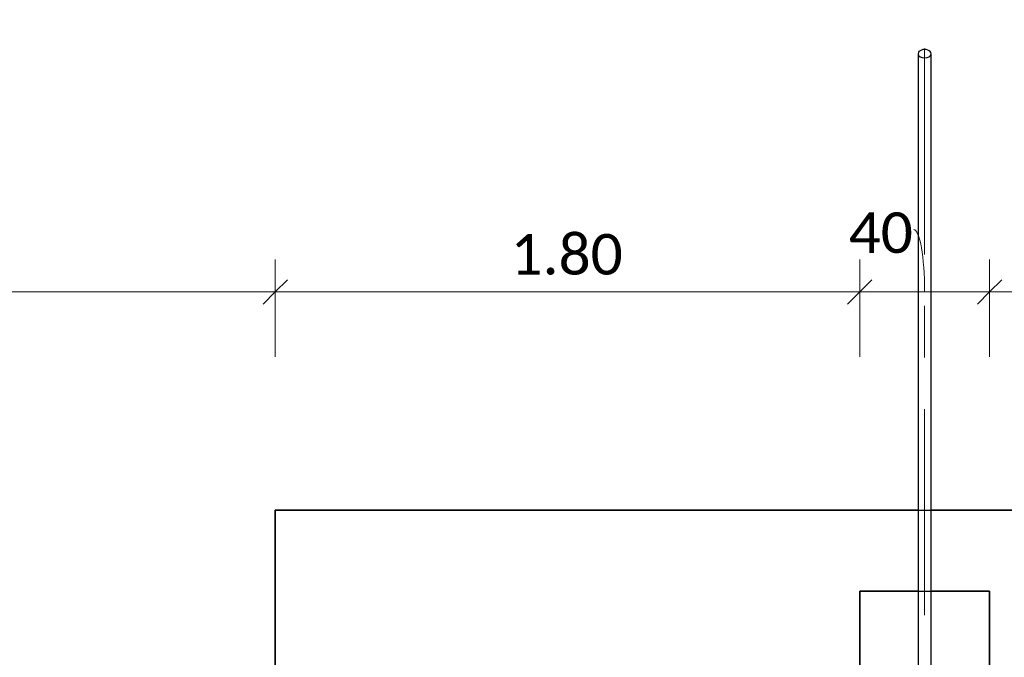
# Model space of a CAD drawing. Header units: metres. Extents: x -3 to 135, y -4 to 27.
# Tile 5 of 81: x -0.22 to 2.81, y 7.95 to 9.91. Entities that reach past the tile are written whole.
import ezdxf

# ---------------------------------------------------------------- set-up
doc = ezdxf.new("R2010")
doc.units = ezdxf.units.M
doc.linetypes.add('Rasterlinie', pattern=[1.11125, 0.635, -0.15875, 0.15875, -0.15875])
doc.linetypes.add('Verdeckt', pattern=[0.15, 0.1, -0.05])
for name, color, linetype, lineweight in [('A-ANNO-DIMS', 211, 'Continuous', 9), ('A-ANNO-DIMS-50', 211, 'Continuous', 9), ('S-BEAM', 12, 'Continuous', 35), ('S-BEAM-HDLN', 1, 'Verdeckt', 25), ('S-FNDN', 32, 'Continuous', 35), ('S-FNDN-HDLN', 4, 'Verdeckt', 25), ('S-GRID', 1, 'Continuous', 9)]:
    doc.layers.add(name, color=color, linetype=linetype, lineweight=lineweight)
doc.styles.add('Calibri_1', font='calibri.ttf', dxfattribs={"height": 0.125})
doc.dimstyles.new('DIM25', dxfattribs={"dimscale": 0.3048, "dimtxt": 0.147169, "dimasz": 0.246063, "dimexe": 0.328084, "dimexo": 0.0625, "dimgap": 0.016404, "dimtad": 1, "dimrnd": 0.001, "dimzin": 0, "dimdsep": 46, "dimtxsty": 'Calibri_1', "dimblk1": 'OBLIQUE', "dimblk2": 'OBLIQUE', "dimsah": 1, "dimcen": 0.09, "dimdle": 0.328084, "dimadec": 0, "dimazin": 0, "dimtfac": 1, "dimtdec": 4, "dimtix": 1, "dimtmove": 0, "dimatfit": 3, "dimfxl": 0.656168, "dimfxlon": 1, "dimtvp": 1, "dimtolj": 1, "dimtzin": 0, "dimlwd": 18, "dimlwe": 18, "dimarcsym": 2})
doc.dimstyles.new('DIM25_2', dxfattribs={"dimscale": 0.3048, "dimtxt": 0.147169, "dimasz": 0.246063, "dimexe": 0.328084, "dimexo": 0.0625, "dimgap": 0.016404, "dimtad": 1, "dimdec": 1, "dimlfac": 100, "dimrnd": 0.1, "dimdsep": 46, "dimtxsty": 'Calibri_1', "dimblk1": 'OBLIQUE', "dimblk2": 'OBLIQUE', "dimsah": 1, "dimcen": 0.09, "dimdle": 0.328084, "dimadec": 0, "dimazin": 0, "dimtfac": 1, "dimtdec": 4, "dimtix": 1, "dimtmove": 1, "dimatfit": 3, "dimfxl": 0.656168, "dimfxlon": 1, "dimtvp": 1, "dimtolj": 1, "dimtzin": 0, "dimlwd": 18, "dimlwe": 18, "dimarcsym": 2})

# ---------------------------------------------------------------- blocks, each defined once
blk = doc.blocks.new('Rundstahl Träger - RB 36-V14-Fundamente Draufsicht')
at = {"layer": 'S-BEAM', "lineweight": 25}
for p, q in [((2.5435, 21.8058), (2.5435, 17.6012)), ((2.5835, 17.6012), (2.5835, 21.8058))]:
    blk.add_line(p, q, dxfattribs=at)
for start_param, end_param in [(0, 3.141593), (3.156084, 6.268693)]:
    blk.add_ellipse((2.5635, 21.8058), major_axis=(0.02, 0), ratio=0.649446, start_param=start_param, end_param=end_param, dxfattribs=at)
at = {"layer": 'S-BEAM-HDLN'}
for major_axis, start_param, end_param in [((0.02, 0), 0.014492, 3.127101), ((-0.02, 0), 0, 3.141593)]:
    blk.add_ellipse((2.5635, 17.6012), major_axis=major_axis, ratio=0.649446, start_param=start_param, end_param=end_param, dxfattribs=at)
blk = doc.blocks.new('DIMBLOCK71-Fundamente Draufsicht')
at = {"layer": 'A-ANNO-DIMS-50', "lineweight": 18}
for p, q in [((-1.4365, 9.0719), (-1.4365, 9.2719)), ((0.5635, 9.0719), (0.5635, 9.1719)), ((-1.5365, 9.0719), (0.5635, 9.0719)), ((-1.4365, 9.0719), (-1.4365, 8.9719)), ((0.5635, 9.0719), (0.5635, 8.8719))]:
    blk.add_line(p, q, dxfattribs=at)
at = {"layer": 'A-ANNO-DIMS-50', "lineweight": 35}
for p, q in [((-1.4365, 9.0719), (-1.399, 9.1094)), ((0.5635, 9.0719), (0.601, 9.1094)), ((-1.4365, 9.0719), (-1.474, 9.0344)), ((0.5635, 9.0719), (0.526, 9.0344))]:
    blk.add_line(p, q, dxfattribs=at)
at = {"layer": 'A-ANNO-DIMS-50', "color": 0, "lineweight": 18, "insert": (-0.6116, 9.2502), "char_height": 0.125, "width": 0.420292, "attachment_point": 1, "line_spacing_factor": 1.158048, "style": 'Calibri_1'}
blk.add_mtext('2.00', dxfattribs=at)
blk = doc.blocks.new('_Oblique')
at = {"color": 0, "linetype": 'ByBlock', "lineweight": -2}
blk.add_line((-0.5, -0.5), (0.5, 0.5), dxfattribs=at)
blk = doc.blocks.new('DIMBLOCK72-Fundamente Draufsicht')
at = {"layer": 'A-ANNO-DIMS-50', "lineweight": 18}
for p, q in [((0.5635, 9.0719), (0.5635, 9.1719)), ((2.3635, 9.0719), (2.3635, 9.1719)), ((0.5635, 9.0719), (2.3635, 9.0719)), ((0.5635, 9.0719), (0.5635, 8.8719)), ((2.3635, 9.0719), (2.3635, 8.8719))]:
    blk.add_line(p, q, dxfattribs=at)
at = {"layer": 'A-ANNO-DIMS-50', "lineweight": 35}
for p, q in [((0.5635, 9.0719), (0.601, 9.1094)), ((2.3635, 9.0719), (2.401, 9.1094)), ((0.5635, 9.0719), (0.526, 9.0344)), ((2.3635, 9.0719), (2.326, 9.0344))]:
    blk.add_line(p, q, dxfattribs=at)
at = {"layer": 'A-ANNO-DIMS-50', "color": 0, "lineweight": 18, "insert": (1.2884, 9.2502), "char_height": 0.125, "width": 0.420292, "attachment_point": 1, "line_spacing_factor": 1.158048, "style": 'Calibri_1'}
blk.add_mtext('1.80', dxfattribs=at)
blk = doc.blocks.new('DIMBLOCK73-Fundamente Draufsicht')
at = {"layer": 'A-ANNO-DIMS-50', "lineweight": 18}
for p, q in [((2.3635, 9.0719), (2.3635, 9.1719)), ((2.7635, 9.0719), (2.7635, 9.1719)), ((2.3635, 9.0719), (2.7635, 9.0719)), ((2.3635, 9.0719), (2.3635, 8.8719)), ((2.7635, 9.0719), (2.7635, 8.8719))]:
    blk.add_line(p, q, dxfattribs=at)
at = {"layer": 'A-ANNO-DIMS-50', "lineweight": 35}
for p, q in [((2.3635, 9.0719), (2.401, 9.1094)), ((2.7635, 9.0719), (2.801, 9.1094)), ((2.3635, 9.0719), (2.326, 9.0344)), ((2.7635, 9.0719), (2.726, 9.0344))]:
    blk.add_line(p, q, dxfattribs=at)
at = {"layer": 'A-ANNO-DIMS-50', "lineweight": 18}
blk.add_ellipse((2.53, 9.0719), major_axis=(0, 0.1923), ratio=0.174604, start_param=4.712389, end_param=6.283185, dxfattribs=at)
at = {"layer": 'A-ANNO-DIMS-50', "color": 0, "lineweight": 18, "insert": (2.3298, 9.3168), "char_height": 0.125, "width": 0.240167, "attachment_point": 1, "line_spacing_factor": 1.158048, "style": 'Calibri_1'}
blk.add_mtext('40', dxfattribs=at)
blk = doc.blocks.new('DIMBLOCK74-Fundamente Draufsicht')
at = {"layer": 'A-ANNO-DIMS-50', "lineweight": 18}
for p, q in [((2.7635, 9.0719), (2.7635, 9.1719)), ((4.5635, 9.0719), (4.5635, 9.1719)), ((2.7635, 9.0719), (4.5635, 9.0719)), ((2.7635, 9.0719), (2.7635, 8.8719)), ((4.5635, 9.0719), (4.5635, 8.8719))]:
    blk.add_line(p, q, dxfattribs=at)
at = {"layer": 'A-ANNO-DIMS-50', "lineweight": 35}
for p, q in [((2.7635, 9.0719), (2.801, 9.1094)), ((4.5635, 9.0719), (4.601, 9.1094)), ((2.7635, 9.0719), (2.726, 9.0344)), ((4.5635, 9.0719), (4.526, 9.0344))]:
    blk.add_line(p, q, dxfattribs=at)
at = {"layer": 'A-ANNO-DIMS-50', "color": 0, "lineweight": 18, "insert": (3.4884, 9.2502), "char_height": 0.125, "width": 0.420292, "attachment_point": 1, "line_spacing_factor": 1.158048, "style": 'Calibri_1'}
blk.add_mtext('1.80', dxfattribs=at)

msp = doc.modelspace()

# ---------------------------------------------------------------- linework, layer by layer
at = {"layer": 'S-FNDN'}
for p, q in [((0.5635, 8.3993), (2.5435, 8.3993)), ((0.5635, 4.3993), (0.5635, 8.3993)), ((2.5835, 8.3993), (4.5635, 8.3993)), ((2.3635, 8.1493), (2.5435, 8.1493)), ((2.3635, 4.6493), (2.3635, 8.1493)), ((2.5835, 8.1493), (2.7635, 8.1493)), ((2.7635, 8.1493), (2.7635, 4.6493))]:
    msp.add_line(p, q, dxfattribs=at)
at = {"layer": 'S-FNDN-HDLN'}
for p, q in [((2.5436, 8.3993), (2.5835, 8.3993)), ((2.5436, 8.1493), (2.5835, 8.1493))]:
    msp.add_line(p, q, dxfattribs=at)
at = {"layer": 'S-GRID', "linetype": 'Rasterlinie'}
msp.add_line((2.5635, 25.3796), (2.5635, -0.0229), dxfattribs=at)

# ---------------------------------------------------------------- block references
at = {"layer": 'S-BEAM-HDLN'}
msp.add_blockref('Rundstahl Träger - RB 36-V14-Fundamente Draufsicht', (0, -12), dxfattribs=at)

# ---------------------------------------------------------------- dimensions: what is measured, and where the dimension line sits
at = {"layer": 'A-ANNO-DIMS', "lineweight": 18}
dim = msp.add_linear_dim(base=(2.7635, 9.0719), p1=(2.3635, 8.8719), p2=(2.7635, 8.8719), dimstyle='DIM25_2', override={"dimpost": '<>', "dimfxl": 0.4}, dxfattribs=at)
dim.commit()
dim.dimension.update_dxf_attribs({"geometry": 'DIMBLOCK73-Fundamente Draufsicht', "text_midpoint": (2.4499, 9.2335), "dimtype": 160})
for base, p1, p2, override, picture, middle in [((0.5635, 9.0719), (-1.4365, 9.2719), (0.5635, 8.8719), {"dimpost": '<>', "dimfxl": 2.039608}, 'DIMBLOCK71-Fundamente Draufsicht', (-0.4365, 9.141)), ((2.3635, 9.0719), (0.5635, 8.8719), (2.3635, 8.8719), {"dimpost": '<>', "dimfxl": 1.8}, 'DIMBLOCK72-Fundamente Draufsicht', (1.4635, 9.141)), ((4.5635, 9.0719), (2.7635, 8.8719), (4.5635, 8.8719), {"dimpost": '<>', "dimfxl": 1.8}, 'DIMBLOCK74-Fundamente Draufsicht', (3.6635, 9.141))]:
    dim = msp.add_linear_dim(base=base, p1=p1, p2=p2, dimstyle='DIM25', override=override, dxfattribs=at)
    dim.commit()
    dim.dimension.update_dxf_attribs({"geometry": picture, "text_midpoint": middle})

doc.saveas('drawing.dxf')
